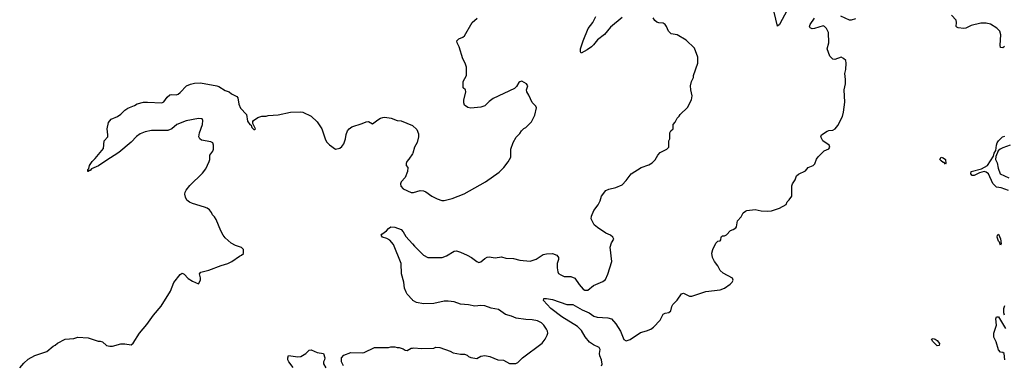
# Model space of a CAD drawing. Header units: inches. Extents: x 2323201 to 2563958, y 895391 to 1023096.
# Tile 180 of 196: x 2536162 to 2545786, y 994366 to 997736. Entities that reach past the tile are written whole.
import ezdxf

# ---------------------------------------------------------------- set-up
doc = ezdxf.new("R2010")
doc.units = ezdxf.units.IN
doc.header["$MEASUREMENT"] = 0
doc.layers.add('C5939', color=7, linetype='Continuous')
doc.layers.add('C5949', color=7, linetype='Continuous')

msp = doc.modelspace()

# ---------------------------------------------------------------- linework, layer by layer
at = {"layer": 'C5939', "color": 5}
for points, elevation in [([(2536162, 994330), (2536202, 994378), (2536243.2, 994416.8), (2536309.3, 994450.7), (2536428.8, 994491.1), (2536490, 994542), (2536510, 994552), (2536530, 994572), (2536606, 994610), (2536690, 994618), (2536730, 994631.3), (2536830, 994624.7), (2536930, 994591.3), (2536950, 994591.3), (2536970, 994584.7), (2537011.2, 994551.1), (2537042, 994542), (2537070, 994544), (2537150, 994565.5), (2537190, 994564.9), (2537250, 994554.8), (2537270, 994571), (2537332.3, 994670), (2537405.6, 994754.4), (2537470, 994847.3), (2537544.8, 994935.2), (2537637.5, 995082.5), (2537670, 995164.7), (2537730, 995244.7), (2537750, 995256), (2537770, 995246), (2537810, 995206), (2537850, 995178), (2537910, 995154), (2537928, 995190), (2537928, 995210), (2537918, 995250), (2537934, 995266), (2538010, 995286.8), (2538130, 995330.8), (2538198, 995350), (2538235.3, 995370), (2538310, 995424.7), (2538330, 995432), (2538348, 995450), (2538348, 995490), (2538330, 995508), (2538270, 995529), (2538230, 995549), (2538170, 995602), (2538150, 995628.7), (2538129.5, 995669.5), (2538083.3, 995783.3), (2538067.5, 995807.5), (2538046.6, 995826.6), (2538036.3, 995850), (2538016.8, 995876.8), (2537993.9, 995893.9), (2537970, 995903.8), (2537850, 995938.3), (2537822.7, 995950), (2537797.2, 995970), (2537781.5, 996001.5), (2537777.2, 996030), (2537779.3, 996050), (2537789.2, 996070), (2537826.2, 996113.8), (2537950, 996234), (2537982.7, 996277.3), (2538014.5, 996350), (2538019.5, 996370), (2538019.3, 996410), (2538051.1, 996448.9), (2538056.9, 996470), (2538057.6, 996510), (2538049.2, 996530), (2538030, 996540.7), (2537939.1, 996559.1), (2537922.7, 996570), (2537912.7, 996590), (2537919.6, 996630), (2537949.4, 996710), (2537952.7, 996750), (2537944.7, 996764.7), (2537909.3, 996769.3), (2537790, 996746.3), (2537698.8, 996710), (2537650.4, 996669.7), (2537610, 996652), (2537450, 996653.6), (2537390, 996640.7), (2537339.9, 996620.1), (2537304.9, 996595.1), (2537250, 996538), (2537130, 996436), (2537003.1, 996356.9), (2536933, 996307), (2536864, 996276), (2536850, 996262), (2536838, 996262), (2536832, 996250), (2536828.7, 996250), (2536829, 996270), (2536838, 996282), (2536845.2, 996310), (2536869, 996350), (2536900.2, 996379.8), (2536982.7, 996477.3), (2536989.2, 996550), (2537022, 996590), (2537024, 996610), (2537017.2, 996670), (2537030, 996732), (2537056.5, 996763.5), (2537118, 996790), (2537149.3, 996810.7), (2537189.5, 996850.5), (2537219, 996870), (2537283.3, 996896.7), (2537310, 996914), (2537372.1, 996927.9), (2537410, 996930.7), (2537550, 996922), (2537570, 996934), (2537603.3, 996976.7), (2537630, 997000.7), (2537650, 997004.9), (2537690, 997000.7), (2537710, 997007.3), (2537730, 997022.8), (2537793.2, 997090), (2537833.1, 997106.9), (2537870, 997114.4), (2537930, 997117.6), (2538090, 997090.3), (2538110, 997082.6), (2538170, 997042.4), (2538210, 997030.8), (2538231, 997010), (2538284.9, 996984.9), (2538292.8, 996972.8), (2538303.8, 996910), (2538320.5, 996870), (2538378.8, 996810), (2538390, 996742), (2538410, 996712), (2538423.6, 996703.6), (2538430, 996682), (2538450, 996662), (2538458, 996662), (2538466, 996670), (2538440.4, 996720.4), (2538440.4, 996739.6), (2538446, 996750), (2538490, 996778), (2538530, 996791.3), (2538570, 996791.3), (2538590, 996798), (2538690, 996806), (2538810, 996830.8), (2538910, 996836), (2538930.7, 996830.7), (2539010, 996791), (2539070, 996738), (2539114.8, 996670), (2539146.8, 996570), (2539160.5, 996540.5), (2539190, 996511), (2539250, 996471), (2539290, 996480.7), (2539310, 996496.3), (2539330, 996520.7), (2539347.8, 996570), (2539353.8, 996613.8), (2539364.7, 996650), (2539382, 996670), (2539410, 996688.4), (2539510, 996720.5), (2539550, 996738), (2539570, 996740.7), (2539610, 996716), (2539662.2, 996757.7), (2539690, 996774), (2539710, 996779.3), (2539730, 996781.6), (2539793.4, 996773.4), (2539850, 996751), (2539890, 996746), (2540000, 996701.9)], 80), ([(2540000, 996422.9), (2539967.1, 996372.9), (2539946, 996350), (2539938, 996330), (2539938, 996310), (2539954.8, 996290), (2539951.6, 996250), (2539930, 996194), (2539892.2, 996150), (2539884.2, 996130), (2539888.8, 996108.8), (2539910, 996082.8), (2539990, 996047.3), (2540000, 996047.3)], 80), ([(2540000, 994996.4), (2539949.5, 995050), (2539938, 995070), (2539924.5, 995110), (2539917, 995170), (2539894, 995250), (2539892.2, 995350), (2539816.6, 995536.6), (2539778.3, 995578.3), (2539750, 995596), (2539708.7, 995610), (2539695.3, 995630), (2539701.2, 995638.8), (2539748.7, 995670), (2539767, 995693), (2539788.7, 995710), (2539830, 995707.7), (2539890, 995682.8), (2539910, 995661), (2539936.9, 995616.9), (2540000, 995542.5)], 60), ([(2538834.8, 994334.8), (2538794, 994390), (2538782, 994410), (2538782, 994430), (2538790, 994451), (2538882, 994438), (2538910, 994440.7), (2538959, 994470), (2538990, 994504.7), (2539010, 994506), (2539070, 994481), (2539130.7, 994470.7), (2539144.7, 994430), (2539142, 994410), (2539132, 994390), (2539132, 994370), (2539154, 994330)], 60), ([(2539328, 994350), (2539308, 994390), (2539306, 994430), (2539330, 994454), (2539400.2, 994479.8), (2539510, 994478), (2539530, 994482), (2539630, 994531.3), (2539768.4, 994531.6), (2539790, 994538), (2539830, 994538), (2539850, 994531.3), (2539870, 994531.3), (2539910, 994518), (2539930, 994504.7), (2539950, 994502), (2539990, 994522), (2540000, 994523.4)], 60)]:
    msp.add_lwpolyline(points, dxfattribs=dict(at, elevation=elevation))
at = {"layer": 'C5949', "color": 5}
for points, elevation in [([(2543664.1, 997830), (2543590, 997689.4), (2543570, 997673.2), (2543535.8, 997810)], 40), ([(2540000, 995542.5), (2540019.5, 995519.5), (2540110, 995433.8), (2540150, 995410.2), (2540290, 995408.9), (2540333.8, 995426.2), (2540410, 995473.4), (2540430, 995475.5), (2540470, 995463.1), (2540534.2, 995434.2), (2540578, 995410), (2540630, 995370.4), (2540650, 995362.6), (2540670, 995367), (2540710, 995400.4), (2540730, 995412.7), (2540750, 995417.1), (2540810, 995408.2), (2540870, 995416.3), (2540914.8, 995405.2), (2540990, 995401.6), (2541050, 995385.5), (2541150, 995374.9), (2541210, 995393.4), (2541280.1, 995439.9), (2541310, 995447), (2541368.6, 995448.5), (2541413.2, 995433.2), (2541427.3, 995410), (2541428, 995390), (2541417.1, 995350), (2541415.5, 995310), (2541422.4, 995270), (2541430, 995254.8), (2541450, 995239.1), (2541485.5, 995225.5), (2541550, 995224.4), (2541588.9, 995208.9), (2541630, 995145.5), (2541670, 995099.3), (2541686.8, 995090), (2541714, 995090), (2541770, 995137.3), (2541863.2, 995176.8), (2541886.3, 995193.7), (2541912.1, 995247.9), (2541949.3, 995370), (2541933.2, 995510), (2541945.6, 995554.4), (2541968, 995590), (2541958, 995610), (2541938, 995630), (2541890, 995648.7), (2541810, 995702), (2541778, 995730), (2541748.8, 995788.9), (2541750, 995814), (2541775.3, 995870), (2541815.5, 995924.5), (2541836.5, 995963.5), (2541848.7, 996010), (2541890, 996064.7), (2541920.2, 996079.8), (2541990, 996096), (2542050, 996122), (2542090, 996162), (2542138, 996230), (2542238, 996290), (2542310, 996318), (2542343.1, 996336.9), (2542374.6, 996365.4), (2542398, 996410), (2542423.1, 996436.9), (2542486, 996470), (2542506, 996490), (2542508, 996550), (2542518, 996570), (2542518, 996630), (2542528, 996650), (2542548, 996670), (2542548, 996710), (2542570, 996734), (2542590, 996774), (2542608.4, 996791.6), (2542618, 996810), (2542690, 996878), (2542730, 996952), (2542735.1, 996990), (2542721.2, 997050), (2542719, 997090), (2542729, 997130), (2542748.7, 997170), (2542748.7, 997190), (2542789, 997310), (2542788.8, 997368.9), (2542758.6, 997458.6), (2542677.2, 997537.2), (2542590, 997588.7), (2542530, 997599), (2542505.1, 997625.1), (2542485.2, 997670), (2542470, 997689), (2542450, 997701.2), (2542410, 997705.2), (2542390, 997713.2), (2542370, 997729.2), (2542354.5, 997754.5)], 60), ([(2540000, 996047.3), (2540010, 996047.3), (2540074.9, 996065.1), (2540110, 996062.4), (2540132.8, 996052.7), (2540190, 996010.4), (2540243.4, 995983.4), (2540288.1, 995968.1), (2540312.1, 995967.9), (2540390, 995986.8), (2540506.3, 996033.7), (2540715.3, 996150), (2540850, 996246), (2540894, 996290), (2540935.5, 996344.5), (2540962, 996390), (2540962, 996470), (2540984.7, 996535.3), (2541014.6, 996585.4), (2541050, 996622), (2541068, 996650), (2541089.1, 996670.9), (2541110, 996682), (2541163.1, 996736.9), (2541197.2, 996802.8), (2541213.6, 996873.6), (2541208, 996890), (2541170, 996926), (2541138, 996998), (2541118, 997030), (2541115.3, 997050), (2541128, 997090), (2541115.3, 997110), (2541070, 997133.2), (2541050, 997129), (2541039.8, 997120.2), (2541017.5, 997082.5), (2540997, 997063), (2540790, 996966), (2540750, 996937.2), (2540710, 996893.2), (2540670, 996881.2), (2540570, 996869), (2540542, 996878), (2540510, 996899), (2540501.6, 996921.6), (2540501.6, 996950), (2540521.2, 997030), (2540518, 997050), (2540498, 997070), (2540498, 997130), (2540528.4, 997191.6), (2540528.7, 997270), (2540515.3, 997310), (2540493.6, 997353.6), (2540457.2, 997470), (2540437.2, 997510), (2540435.3, 997530), (2540452.9, 997547.1), (2540494.8, 997565.2), (2540510, 997578), (2540584, 997710), (2540634, 997750)], 80), ([(2541849.7, 994350), (2541854, 994366), (2541850, 994409.2), (2541832.2, 994450), (2541829.7, 994470), (2541836.4, 994510), (2541825.6, 994530), (2541770, 994555), (2541730, 994583.4), (2541690, 994634.1), (2541654.7, 994694.7), (2541615.7, 994735.7), (2541461.7, 994830), (2541354, 994910), (2541282.9, 994990), (2541286, 995010), (2541310.3, 995010.3), (2541370, 994998.4), (2541510, 994950.3), (2541570, 994951.2), (2541658.9, 994898.9), (2541727.7, 994870), (2541775.3, 994835.3), (2541807, 994827), (2541910, 994820.4), (2541946, 994810), (2541990, 994760.5), (2542034, 994690), (2542067.1, 994607.1), (2542090, 994594), (2542130, 994608.8), (2542230, 994675.2), (2542290, 994692.4), (2542329.6, 994710), (2542358, 994730), (2542422.6, 994797.4), (2542450, 994854.8), (2542470, 994864.9), (2542506.8, 994873.2), (2542525.2, 994890), (2542535.1, 994930), (2542546, 994950), (2542587.9, 994992.1), (2542630, 995054.8), (2542650, 995060.7), (2542710, 995033), (2542732.8, 995032.8), (2542870, 995078.6), (2543010, 995093.4), (2543052, 995110), (2543106.6, 995150), (2543126, 995170), (2543136, 995190), (2543130, 995208), (2543038, 995258), (2543010, 995284), (2542985.2, 995330), (2542952.5, 995372.5), (2542934, 995410), (2542928.8, 995451.1), (2542938, 995490), (2542966, 995550), (2542986, 995570), (2543010, 995574), (2543016.4, 995583.6), (2543018, 995610), (2543023.1, 995616.9), (2543030, 995622), (2543050, 995622), (2543070, 995632), (2543110, 995674), (2543136.4, 995683.6), (2543160.4, 995699.6), (2543168, 995710), (2543179, 995770), (2543212.5, 995807.5), (2543232.9, 995847.1), (2543255.5, 995864.5), (2543269.5, 995870.5), (2543350, 995880.7), (2543410, 995866), (2543470, 995862.8), (2543510, 995866), (2543588.8, 995891.1), (2543652.9, 995927.1), (2543664.7, 995955.3), (2543684.7, 995975.3), (2543708.7, 996010), (2543709, 996110), (2543715.3, 996130), (2543742, 996170), (2543755.3, 996210), (2543775.5, 996224.5), (2543843.1, 996256.9), (2543869.1, 996290.9), (2543918, 996310), (2543933.6, 996326.4), (2543949.3, 996370.7), (2543965.6, 996394.4), (2544026.3, 996453.7), (2544070, 996472), (2544079, 996490), (2544074, 996510), (2544011.9, 996551.9), (2543992.7, 996590), (2543999.3, 996610), (2544053.8, 996646.2), (2544070, 996653.4), (2544110, 996656.3), (2544133.1, 996666.9), (2544158.5, 996701.5), (2544203.6, 996790), (2544214.5, 996830), (2544226.6, 996930), (2544220.9, 997050), (2544232.3, 997110), (2544234.5, 997150), (2544226, 997210), (2544236.2, 997250), (2544240.9, 997310), (2544236, 997336), (2544215.5, 997355.5), (2544190, 997369), (2544130, 997347.3), (2544109.2, 997350), (2544080.1, 997380.1), (2544054, 997450), (2544071.8, 997510), (2544066.3, 997610), (2544048.4, 997648.4), (2544030, 997669.4), (2544014.9, 997674.9), (2543930, 997649.9), (2543907.9, 997647.9), (2543890, 997657.6), (2543883.1, 997670), (2543888.7, 997690), (2543929.8, 997750)], 40), ([(2542050, 997756.4), (2541936.1, 997663.9), (2541878, 997590), (2541810, 997537.6), (2541772, 997490), (2541750, 997469.7), (2541710, 997441.6), (2541650, 997409), (2541642, 997422), (2541644.5, 997450), (2541668.1, 997530), (2541719.1, 997650), (2541763, 997710), (2541793.5, 997766.5)], 60), ([(2544330, 997743.9), (2544290, 997732), (2544272.3, 997732.3), (2544188.7, 997770)], 20), ([(2545786.4, 997473.6), (2545770, 997461.7), (2545750, 997465.2), (2545746.8, 997486.8), (2545750.8, 997589.2), (2545742.2, 997622.2), (2545713.4, 997653.4), (2545650, 997692.6), (2545610, 997703.4), (2545557.2, 997702.8), (2545462.3, 997677.7), (2545410, 997652.8), (2545390, 997649.8), (2545335.9, 997655.9), (2545322.7, 997662.7), (2545316, 997670), (2545319.3, 997710), (2545316, 997730), (2545270, 997779)], 20), ([(2540000, 996701.9), (2540001.4, 996701.4), (2540043.5, 996663.5), (2540059.8, 996619.8), (2540058.8, 996590), (2540046.4, 996533.6), (2540022, 996490), (2540004.7, 996430), (2540000, 996422.9)], 80), ([(2545825.9, 996065.9), (2545755.3, 996090), (2545710, 996099.6), (2545674.8, 996134.8), (2545632, 996230), (2545610, 996245.4), (2545587.7, 996252.3), (2545542, 996238), (2545490, 996212), (2545472.5, 996212.5), (2545459.5, 996230), (2545461.2, 996250), (2545563.3, 996276.7), (2545620.9, 996310), (2545680.2, 996399.8), (2545687, 996430), (2545702, 996458), (2545708.1, 996508.1), (2545717.7, 996530), (2545730, 996551.8), (2545769.7, 996590), (2545790, 996597.2)], 20), ([(2545842, 996510), (2545770, 996482.7), (2545744.7, 996470), (2545726.4, 996453.6), (2545702.8, 996397.2), (2545701, 996370), (2545715.9, 996335.9), (2545724.5, 996284.5), (2545746, 996230), (2545830, 996190.7)], 20), ([(2540000, 994523.4), (2540014.6, 994525.4), (2540090, 994521), (2540210, 994522), (2540230, 994532), (2540268.4, 994531.6), (2540370, 994494.8), (2540398, 994478), (2540470, 994466), (2540510, 994464.7), (2540535.3, 994455.3), (2540550, 994442), (2540571.6, 994431.6), (2540630, 994422), (2540670, 994444.7), (2540710, 994451.3), (2540758, 994442), (2540834, 994410), (2540890, 994404.7), (2540950, 994372), (2541010, 994372), (2541030, 994382), (2541075.3, 994430), (2541270, 994570.8), (2541298, 994610), (2541318, 994650), (2541322.7, 994670), (2541320.9, 994690), (2541312.3, 994710), (2541284.5, 994750), (2541260.9, 994770), (2541224, 994790), (2541170, 994802), (2541110, 994804), (2541016.3, 994816.3), (2540970, 994837), (2540910, 994854), (2540841, 994901), (2540770, 994915.1), (2540710, 994938.9), (2540670, 994941.7), (2540610, 994933.7), (2540550, 994947.8), (2540470, 994954.7), (2540410, 994975.6), (2540350, 994984.5), (2540310, 994981.6), (2540210, 994961.3), (2540110, 994958.7), (2540042, 994970), (2540006, 994990), (2540000, 994996.4)], 60), ([(2545787.1, 994847.2), (2545781, 994870), (2545781.1, 994910), (2545790, 994942)], 20), ([(2545789.6, 994410), (2545786, 994470), (2545770, 994480.7), (2545750, 994485.6), (2545730, 994507), (2545706.6, 994586.6), (2545684.8, 994630), (2545684.1, 994670), (2545708.6, 994750), (2545703.9, 994810), (2545709.1, 994830.9), (2545730.3, 994830), (2545796.2, 994716.2)], 20)]:
    msp.add_lwpolyline(points, dxfattribs=dict(at, elevation=elevation))
at = {"layer": 'C5949', "color": 5, "elevation": 20}
for points in [[(2545210, 996324), (2545198, 996338), (2545190, 996339), (2545170, 996354), (2545157.2, 996370), (2545168, 996390), (2545190, 996386), (2545210.7, 996370), (2545216, 996330)], [(2545750, 995529.3), (2545739.3, 995559.3), (2545730, 995568.7), (2545717.2, 995610), (2545718, 995630), (2545730, 995638), (2545750, 995592), (2545756.8, 995543.2)], [(2545130, 994546), (2545086, 994590), (2545075.3, 994610), (2545090, 994617.3), (2545110, 994612.2), (2545130, 994599.3), (2545151.7, 994570), (2545150, 994548)]]:
    msp.add_lwpolyline(points, close=True, dxfattribs=at)

doc.saveas('drawing.dxf')
